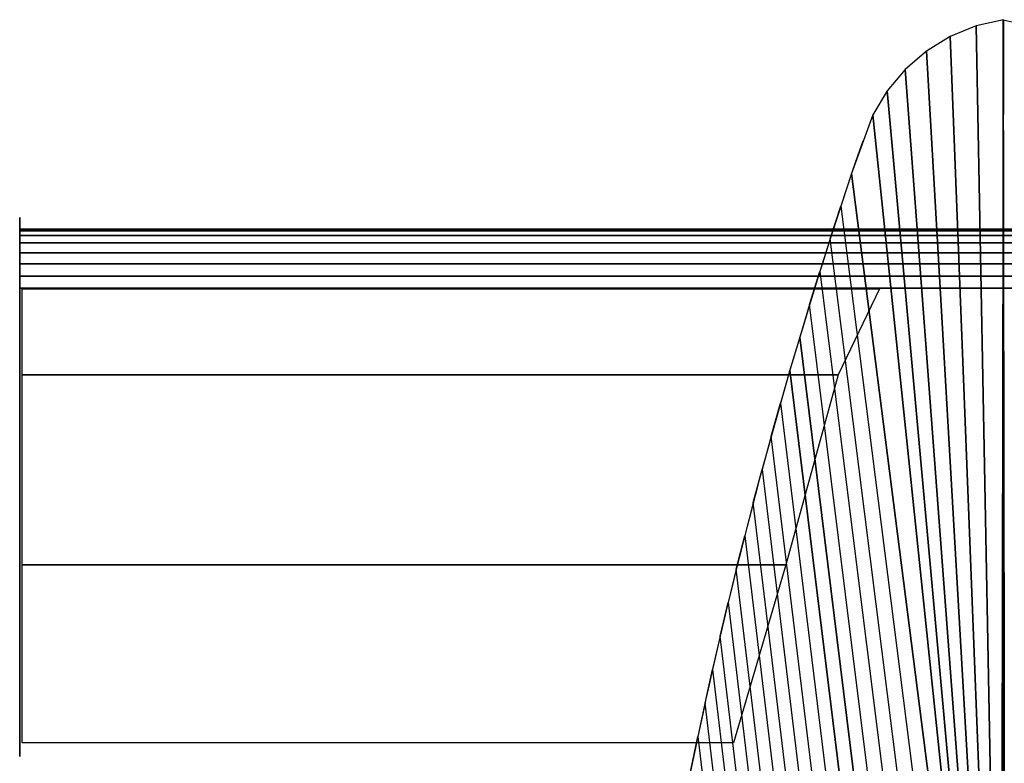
# Model space of a CAD drawing. Extents: x 149 to 250, y -977 to -912.
# Tile 61 of 156: x 222.628 to 223.679, y -962.667 to -961.874. Entities that reach past the tile are written whole.
import ezdxf

# ---------------------------------------------------------------- set-up
doc = ezdxf.new("R2010")
doc.units = 0
doc.header["$MEASUREMENT"] = 0
doc.layers.add('5', color=7, linetype='CONTINUOUS')

msp = doc.modelspace()

# ---------------------------------------------------------------- linework, layer by layer
at = {"layer": '5'}
msp.add_arc((228.6553, -963.7659, 9.225), 5.42188, 161.02739, 172.65017, dxfattribs=at)
at = {"layer": '5', "linetype": 'Continuous'}
for points in [[(223.6758, -963.28874, 10.125), (223.67817, -961.87369, 9.225), (223.64907, -961.8804, 9.225)], [(223.6758, -963.28874, 10.125), (223.67797, -963.28874, 10.125), (223.67817, -961.87369, 9.225)], [(223.68014, -963.28874, 10.125), (223.67776, -961.87369, 9.225), (223.70686, -961.8804, 9.225)], [(223.68014, -963.28874, 10.125), (223.67797, -963.28874, 10.125), (223.67776, -961.87369, 9.225)], [(223.6758, -963.28874, 10.125), (223.64907, -961.8804, 9.225), (223.62143, -961.89171, 9.225)], [(223.6758, -963.28874, 10.125), (223.62143, -961.89171, 9.225), (223.59597, -961.90732, 9.225)], [(223.6758, -963.28874, 10.125), (223.59597, -961.90732, 9.225), (223.57335, -961.92682, 9.225)], [(223.6758, -963.28874, 10.125), (223.57335, -961.92682, 9.225), (223.55416, -961.9497, 9.225)], [(223.6758, -963.28874, 10.125), (223.55416, -961.9497, 9.225), (223.5389, -961.97537, 9.225)], [(223.6758, -963.28874, 10.125), (223.5389, -961.97537, 9.225), (223.51616, -962.03787, 9.225)], [(223.6758, -963.28874, 10.125), (223.51616, -962.03787, 9.225), (223.5046, -962.07266, 9.225), (223.66086, -963.30536, 10.125)], [(223.66086, -963.30536, 10.125), (223.64622, -963.32224, 10.125), (223.49327, -962.10753, 9.225), (223.5046, -962.07266, 9.225)], [(222.62797, -962.0848, 9.23794), (222.62797, -962.0848, 9.33794), (222.62797, -962.0973, 9.35044), (222.62797, -962.0973, 9.22544)], [(222.62797, -962.099, 9.30089), (223.67797, -962.099, 9.30089), (223.67797, -962.0973, 9.28794), (222.62797, -962.0973, 9.28794)], [(222.62797, -962.0973, 9.28794), (223.67797, -962.0973, 9.28794), (223.67797, -962.099, 9.275), (222.62797, -962.099, 9.275)], [(222.62797, -962.0973, 9.22544), (222.62797, -962.6598, 9.22544), (222.62797, -962.6598, 9.35044), (222.62797, -962.0973, 9.35044)], [(222.62797, -962.10399, 9.31294), (223.67797, -962.10399, 9.31294), (223.67797, -962.099, 9.30089), (222.62797, -962.099, 9.30089)], [(222.62797, -962.099, 9.275), (223.67797, -962.099, 9.275), (223.67797, -962.10399, 9.26294), (222.62797, -962.10399, 9.26294)], [(224.72797, -962.0973, 9.28794), (223.67797, -962.0973, 9.28794), (223.67797, -962.099, 9.275), (224.72797, -962.099, 9.275)], [(224.72797, -962.099, 9.30089), (223.67797, -962.099, 9.30089), (223.67797, -962.0973, 9.28794), (224.72797, -962.0973, 9.28794)], [(224.72797, -962.099, 9.275), (223.67797, -962.099, 9.275), (223.67797, -962.10399, 9.26294), (224.72797, -962.10399, 9.26294)], [(224.72797, -962.10399, 9.31294), (223.67797, -962.10399, 9.31294), (223.67797, -962.099, 9.30089), (224.72797, -962.099, 9.30089)], [(222.62797, -962.11194, 9.3233), (223.67797, -962.11194, 9.3233), (223.67797, -962.10399, 9.31294), (222.62797, -962.10399, 9.31294)], [(222.62797, -962.10399, 9.26294), (223.67797, -962.10399, 9.26294), (223.67797, -962.11194, 9.25259), (222.62797, -962.11194, 9.25259)], [(223.49327, -962.10753, 9.225), (223.48217, -962.14247, 9.225), (223.63189, -963.33939, 10.125), (223.64622, -963.32224, 10.125)], [(224.72797, -962.10399, 9.26294), (223.67797, -962.10399, 9.26294), (223.67797, -962.11194, 9.25259), (224.72797, -962.11194, 9.25259)], [(224.72797, -962.11194, 9.3233), (223.67797, -962.11194, 9.3233), (223.67797, -962.10399, 9.31294), (224.72797, -962.10399, 9.31294)], [(222.62797, -962.1223, 9.33125), (223.67797, -962.1223, 9.33125), (223.67797, -962.11194, 9.3233), (222.62797, -962.11194, 9.3233)], [(222.62797, -962.11194, 9.25259), (223.67797, -962.11194, 9.25259), (223.67797, -962.1223, 9.24464), (222.62797, -962.1223, 9.24464)], [(224.72797, -962.11194, 9.25259), (223.67797, -962.11194, 9.25259), (223.67797, -962.1223, 9.24464), (224.72797, -962.1223, 9.24464)], [(224.72797, -962.1223, 9.33125), (223.67797, -962.1223, 9.33125), (223.67797, -962.11194, 9.3233), (224.72797, -962.11194, 9.3233)], [(222.62797, -962.13435, 9.33624), (223.67797, -962.13435, 9.33624), (223.67797, -962.1223, 9.33125), (222.62797, -962.1223, 9.33125)], [(222.62797, -962.1223, 9.24464), (223.67797, -962.1223, 9.24464), (223.67797, -962.13435, 9.23965), (222.62797, -962.13435, 9.23965)], [(224.72797, -962.1223, 9.24464), (223.67797, -962.1223, 9.24464), (223.67797, -962.13435, 9.23965), (224.72797, -962.13435, 9.23965)], [(224.72797, -962.13435, 9.33624), (223.67797, -962.13435, 9.33624), (223.67797, -962.1223, 9.33125), (224.72797, -962.1223, 9.33125)], [(222.62797, -962.1473, 9.33794), (223.67797, -962.1473, 9.33794), (223.67797, -962.13435, 9.33624), (222.62797, -962.13435, 9.33624)], [(222.62797, -962.13435, 9.23965), (223.67797, -962.13435, 9.23965), (223.67797, -962.1473, 9.23794), (222.62797, -962.1473, 9.23794)], [(224.72797, -962.13435, 9.23965), (223.67797, -962.13435, 9.23965), (223.67797, -962.1473, 9.23794), (224.72797, -962.1473, 9.23794)], [(224.72797, -962.1473, 9.33794), (223.67797, -962.1473, 9.33794), (223.67797, -962.13435, 9.33624), (224.72797, -962.13435, 9.33624)], [(222.62797, -962.16024, 9.33624), (223.67797, -962.16024, 9.33624), (223.67797, -962.1473, 9.33794), (222.62797, -962.1473, 9.33794)], [(222.62797, -962.1473, 9.23794), (223.67797, -962.1473, 9.23794), (223.67797, -962.16024, 9.23965), (222.62797, -962.16024, 9.23965)], [(223.63189, -963.33939, 10.125), (223.61789, -963.3568, 10.125), (223.47131, -962.17749, 9.225), (223.48217, -962.14247, 9.225)], [(224.72797, -962.1473, 9.23794), (223.67797, -962.1473, 9.23794), (223.67797, -962.16024, 9.23965), (224.72797, -962.16024, 9.23965)], [(224.72797, -962.16024, 9.33624), (223.67797, -962.16024, 9.33624), (223.67797, -962.1473, 9.33794), (224.72797, -962.1473, 9.33794)], [(223.54582, -962.16086, 9.23964), (223.50185, -962.2525, 9.24794), (222.63057, -962.2525, 9.24794), (222.63057, -962.16086, 9.23964)], [(223.54582, -962.16086, 9.33624), (223.50185, -962.2525, 9.32794), (222.63057, -962.2525, 9.32794), (222.63057, -962.16086, 9.33624)], [(223.47131, -962.17749, 9.225), (223.46069, -962.21258, 9.225), (223.6042, -963.37447, 10.125), (223.61789, -963.3568, 10.125)], [(223.59084, -963.39238, 10.125), (223.6042, -963.37447, 10.125), (223.46069, -962.21258, 9.225), (223.4503, -962.24774, 9.225)], [(223.50185, -962.2525, 9.24794), (223.4459, -962.45543, 9.27294), (222.63057, -962.45543, 9.27294), (222.63057, -962.2525, 9.24794)], [(223.50185, -962.2525, 9.32794), (223.4459, -962.45543, 9.30294), (222.63057, -962.45543, 9.30294), (222.63057, -962.2525, 9.32794)], [(223.4503, -962.24774, 9.225), (223.44016, -962.28297, 9.225), (223.57781, -963.41053, 10.125), (223.59084, -963.39238, 10.125)], [(223.57781, -963.41053, 10.125), (223.56511, -963.42892, 10.125), (223.43025, -962.31826, 9.225), (223.44016, -962.28297, 9.225)], [(223.43025, -962.31826, 9.225), (223.42058, -962.35363, 9.225), (223.55276, -963.44754, 10.125), (223.56511, -963.42892, 10.125)], [(223.55276, -963.44754, 10.125), (223.54075, -963.46638, 10.125), (223.41115, -962.38906, 9.225), (223.42058, -962.35363, 9.225)], [(223.41115, -962.38906, 9.225), (223.40196, -962.42455, 9.225), (223.52908, -963.48544, 10.125), (223.54075, -963.46638, 10.125)], [(223.52908, -963.48544, 10.125), (223.51777, -963.50471, 10.125), (223.39301, -962.4601, 9.225), (223.40196, -962.42455, 9.225)], [(223.4459, -962.45543, 9.27294), (223.39015, -962.64544, 9.27794), (222.6306, -962.64544, 9.27794), (222.63057, -962.45543, 9.27294)], [(223.4459, -962.45543, 9.30294), (223.39015, -962.64544, 9.29794), (222.6306, -962.64544, 9.29794), (222.63057, -962.45543, 9.30294)], [(223.39301, -962.4601, 9.225), (223.3843, -962.49571, 9.225), (223.50681, -963.52419, 10.125), (223.51777, -963.50471, 10.125)], [(223.50681, -963.52419, 10.125), (223.49621, -963.54386, 10.125), (223.37583, -962.53138, 9.225), (223.3843, -962.49571, 9.225)], [(223.37583, -962.53138, 9.225), (223.36761, -962.56711, 9.225), (223.48598, -963.56372, 10.125), (223.49621, -963.54386, 10.125)], [(223.48598, -963.56372, 10.125), (223.47611, -963.58377, 10.125), (223.35962, -962.60289, 9.225), (223.36761, -962.56711, 9.225)], [(223.35962, -962.60289, 9.225), (223.35188, -962.63873, 9.225), (223.46661, -963.604, 10.125), (223.47611, -963.58377, 10.125)], [(223.46661, -963.604, 10.125), (223.45748, -963.62439, 10.125), (223.34438, -962.67461, 9.225), (223.35188, -962.63873, 9.225)]]:
    msp.add_3dface(points, dxfattribs=at)

doc.saveas('drawing.dxf')
